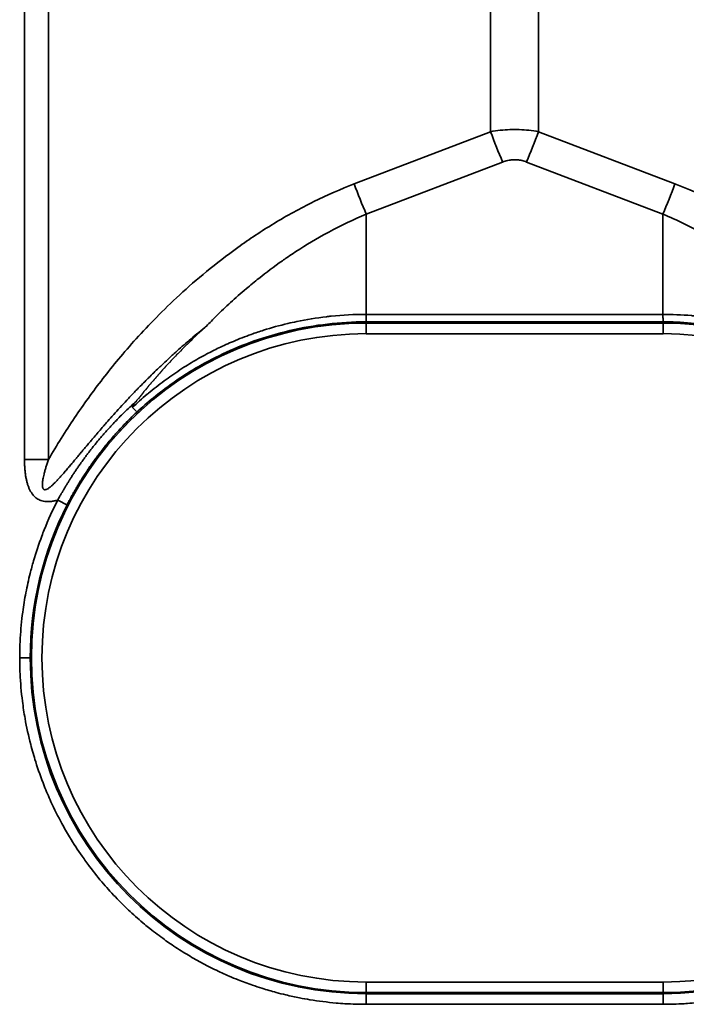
# Model space of a CAD drawing. Header units: millimetres. Extents: x -11430 to 11430, y -488 to 4365.
# Tile 69 of 95: x 1307 to 1338, y 2846 to 2893. Entities that reach past the tile are written whole.
import ezdxf

# ---------------------------------------------------------------- set-up
doc = ezdxf.new("R2010")
doc.units = ezdxf.units.MM
doc.header["$LTSCALE"] = 15
doc.layers.add('_Sichtbarkanten', color=7, linetype='Continuous', lineweight=25)
doc.layers.add('Sichtbar schmal (ISO)', color=7, linetype='Continuous', lineweight=35)

msp = doc.modelspace()

# ---------------------------------------------------------------- linework, layer by layer
at = {"layer": '_Sichtbarkanten'}
for points, knots in [([(1315.615, 2878.589), (1315.32, 2878.323), (1315.042, 2878.061), (1314.779, 2877.805), (1314.598, 2877.627), (1314.423, 2877.452), (1314.256, 2877.28), (1314.182, 2877.203), (1314.109, 2877.127), (1314.037, 2877.052), (1313.804, 2876.807), (1313.584, 2876.567), (1313.376, 2876.333), (1313.243, 2876.184), (1313.115, 2876.037), (1312.992, 2875.893), (1312.922, 2875.811), (1312.853, 2875.73), (1312.786, 2875.649), (1312.599, 2875.427), (1312.424, 2875.21), (1312.257, 2874.999)], [0, 0, 0, 0, 0.2, 0.2, 0.2, 0.338533, 0.338533, 0.338533, 0.4, 0.4, 0.4, 0.6, 0.6, 0.6, 0.727566, 0.727566, 0.727566, 0.8, 0.8, 0.8, 1, 1, 1, 1]), ([(1312.109, 2874.732), (1312.106, 2874.735), (1312.105, 2874.738), (1312.104, 2874.742), (1312.104, 2874.746), (1312.104, 2874.75), (1312.105, 2874.754), (1312.105, 2874.759), (1312.106, 2874.763), (1312.108, 2874.768), (1312.109, 2874.773), (1312.111, 2874.778), (1312.113, 2874.782), (1312.115, 2874.787), (1312.118, 2874.793), (1312.12, 2874.798), (1312.123, 2874.803), (1312.125, 2874.808), (1312.128, 2874.813), (1312.131, 2874.819), (1312.134, 2874.824), (1312.137, 2874.83), (1312.14, 2874.835), (1312.144, 2874.841), (1312.147, 2874.846), (1312.148, 2874.848), (1312.149, 2874.85), (1312.151, 2874.852), (1312.153, 2874.856), (1312.156, 2874.86), (1312.159, 2874.864), (1312.163, 2874.87), (1312.167, 2874.876), (1312.171, 2874.883), (1312.175, 2874.889), (1312.18, 2874.896), (1312.185, 2874.903), (1312.19, 2874.91), (1312.195, 2874.917), (1312.2, 2874.924), (1312.206, 2874.932), (1312.211, 2874.94), (1312.217, 2874.947), (1312.223, 2874.955), (1312.23, 2874.964), (1312.236, 2874.972), (1312.243, 2874.981), (1312.25, 2874.99), (1312.257, 2874.999)], [0, 0, 0, 0, 0.0666667, 0.0666667, 0.0666667, 0.1333333, 0.1333333, 0.1333333, 0.2, 0.2, 0.2, 0.2666667, 0.2666667, 0.2666667, 0.3333333, 0.3333333, 0.3333333, 0.4, 0.4, 0.4, 0.4666667, 0.4666667, 0.4666667, 0.5333333, 0.5333333, 0.5333333, 0.5531758, 0.5531758, 0.5531758, 0.6, 0.6, 0.6, 0.6666667, 0.6666667, 0.6666667, 0.7333333, 0.7333333, 0.7333333, 0.8, 0.8, 0.8, 0.8666667, 0.8666667, 0.8666667, 0.9333333, 0.9333333, 0.9333333, 1, 1, 1, 1]), ([(1312.109, 2874.732), (1312.139, 2874.7), (1312.167, 2874.67), (1312.219, 2874.617), (1312.241, 2874.593), (1312.279, 2874.554), (1312.294, 2874.538), (1312.32, 2874.513), (1312.321, 2874.513), (1312.321, 2874.513), (1312.321, 2874.513), (1312.321, 2874.513)], [-0.006939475, -0.006939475, -0.006939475, -0.006939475, -0.005431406, -0.005431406, -0.003903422, -0.003903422, -0.002349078, -0.002349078, 0, 0, 0.00032259, 0.00032259, 0.00032259, 0.00032259])]:
    msp.add_open_spline(points, degree=3, knots=knots, dxfattribs=at)
at = {"layer": 'Sichtbar schmal (ISO)'}
for p, q in [((1306.978, 3037.927), (1306.978, 2872.265)), ((1308.119, 3037.927), (1308.119, 2872.265)), ((1329.109, 2887.819), (1329.109, 3022.364)), ((1331.392, 2887.819), (1331.392, 3022.364)), ((1329.109, 2887.819), (1322.635, 2885.343)), ((1337.867, 2885.343), (1331.392, 2887.819)), ((1329.68, 2886.383), (1323.205, 2883.907)), ((1337.296, 2883.907), (1330.821, 2886.383)), ((1323.205, 2883.907), (1323.205, 2879.148)), ((1337.296, 2883.907), (1337.296, 2879.148)), ((1323.196, 2878.795), (1323.196, 2878.733)), ((1337.306, 2878.795), (1323.196, 2878.795)), ((1337.296, 2879.148), (1323.205, 2879.148)), ((1337.306, 2878.795), (1337.306, 2878.733)), ((1323.196, 2878.233), (1323.196, 2878.733)), ((1337.306, 2878.733), (1323.196, 2878.733)), ((1337.306, 2878.233), (1337.306, 2878.733)), ((1337.306, 2878.233), (1323.196, 2878.233)), ((1306.749, 2862.845), (1307.25, 2862.845)), ((1323.196, 2847.456), (1323.196, 2846.956)), ((1323.196, 2847.456), (1337.306, 2847.456)), ((1337.306, 2847.456), (1337.306, 2846.956)), ((1323.196, 2846.9), (1323.196, 2846.956)), ((1323.196, 2846.956), (1337.306, 2846.956)), ((1323.196, 2846.9), (1337.306, 2846.9)), ((1323.196, 2846.9), (1323.196, 2846.398)), ((1337.306, 2846.9), (1337.306, 2846.956)), ((1337.306, 2846.9), (1337.306, 2846.398)), ((1323.196, 2846.398), (1337.306, 2846.398))]:
    msp.add_line(p, q, dxfattribs=at)
for centre, radius, start, end in [((1323.196, 2862.845), 15.889, 90, 270), ((1337.306, 2862.845), 15.889, 270, 90), ((1323.196, 2862.845), 15.389, 90, 270), ((1337.306, 2862.845), 15.389, 270, 90), ((1323.196, 2862.846), 15.946, 180.0054, 270), ((1337.306, 2862.846), 15.946, 270, 359.9946)]:
    msp.add_arc(centre, radius, start, end, dxfattribs=at)
for centre, major_axis, ratio, start_param, end_param in [((1329.68, 2887.845), (1.785, -4.67), 0.108522, 4.67649, 4.988987), ((1330.821, 2887.845), (-1.785, -4.67), 0.108522, 1.294198, 1.606695), ((1323.205, 2885.369), (1.785, -4.67), 0.108522, 4.67649, 4.988987), ((1337.296, 2885.369), (-1.785, -4.67), 0.108522, 1.294199, 1.606695), ((1306.978, 2872.213), (-10, 0), 0.005236, 4.598022, 4.712389), ((1323.196, 2862.846), (-15.946, 0), 0.999985, 5.810317, 6.283285), ((1308.555, 2870.336), (0.445, -0.228), 0.00466, 4.714777, 6.265732)]:
    msp.add_ellipse(centre, major_axis=major_axis, ratio=ratio, start_param=start_param, end_param=end_param, dxfattribs=at)
for points, knots in [([(1331.392, 2887.819), (1331.236, 2887.848), (1331.081, 2887.872), (1330.928, 2887.889), (1330.776, 2887.906), (1330.625, 2887.917), (1330.475, 2887.923), (1330.325, 2887.928), (1330.176, 2887.928), (1330.026, 2887.923), (1329.876, 2887.917), (1329.725, 2887.906), (1329.572, 2887.889), (1329.42, 2887.871), (1329.265, 2887.848), (1329.109, 2887.819)], [0.000001, 0.000001, 0.000001, 0.000001, 0.2, 0.2, 0.2, 0.4, 0.4, 0.4, 0.6, 0.6, 0.6, 0.8, 0.8, 0.8, 1, 1, 1, 1]), ([(1330.821, 2886.383), (1330.749, 2886.41), (1330.677, 2886.433), (1330.606, 2886.449), (1330.6, 2886.451), (1330.595, 2886.452), (1330.589, 2886.453), (1330.524, 2886.468), (1330.46, 2886.478), (1330.396, 2886.484), (1330.385, 2886.485), (1330.374, 2886.486), (1330.363, 2886.487), (1330.3, 2886.492), (1330.238, 2886.493), (1330.175, 2886.49), (1330.163, 2886.489), (1330.151, 2886.488), (1330.138, 2886.487), (1330.071, 2886.482), (1330.005, 2886.473), (1329.937, 2886.459), (1329.929, 2886.457), (1329.92, 2886.455), (1329.912, 2886.453), (1329.835, 2886.436), (1329.758, 2886.413), (1329.68, 2886.383)], [0.0000019, 0.0000019, 0.0000019, 0.0000019, 0.1857224, 0.1857224, 0.1857224, 0.2, 0.2, 0.2, 0.3703593, 0.3703593, 0.3703593, 0.4, 0.4, 0.4, 0.5667831, 0.5667831, 0.5667831, 0.6, 0.6, 0.6, 0.7776074, 0.7776074, 0.7776074, 0.8, 0.8, 0.8, 1, 1, 1, 1]), ([(1352.382, 2872.265), (1352.145, 2872.673), (1351.625, 2873.53), (1350.697, 2874.915), (1349.577, 2876.415), (1348.242, 2877.999), (1346.727, 2879.571), (1345.108, 2881.029), (1343.419, 2882.343), (1341.615, 2883.535), (1339.736, 2884.562), (1338.491, 2885.104), (1337.867, 2885.343)], [0.0000004, 0.0000004, 0.0000004, 0.0000004, 0.1, 0.2, 0.3, 0.4, 0.5, 0.6, 0.7, 0.8, 0.9, 1, 1, 1, 1]), ([(1323.205, 2883.907), (1322.61, 2883.659), (1322.02, 2883.378), (1321.429, 2883.059), (1321.347, 2883.015), (1321.265, 2882.97), (1321.183, 2882.924), (1320.673, 2882.64), (1320.167, 2882.33), (1319.684, 2882.008), (1319.528, 2881.904), (1319.374, 2881.798), (1319.223, 2881.692), (1318.833, 2881.418), (1318.461, 2881.139), (1318.11, 2880.86), (1317.904, 2880.697), (1317.705, 2880.534), (1317.513, 2880.371), (1317.25, 2880.149), (1317, 2879.927), (1316.76, 2879.707), (1316.528, 2879.495), (1316.307, 2879.283), (1316.096, 2879.075), (1315.929, 2878.911), (1315.769, 2878.749), (1315.615, 2878.589)], [0, 0, 0, 0, 0.2, 0.2, 0.2, 0.2277031, 0.2277031, 0.2277031, 0.4, 0.4, 0.4, 0.4558505, 0.4558505, 0.4558505, 0.6, 0.6, 0.6, 0.6844664, 0.6844664, 0.6844664, 0.8, 0.8, 0.8, 0.9118197, 0.9118197, 0.9118197, 1, 1, 1, 1]), ([(1344.886, 2878.589), (1344.381, 2879.114), (1343.852, 2879.62), (1343.301, 2880.102), (1343.257, 2880.14), (1343.212, 2880.179), (1343.168, 2880.217), (1342.599, 2880.708), (1342.007, 2881.175), (1341.394, 2881.611), (1341.362, 2881.633), (1341.33, 2881.656), (1341.298, 2881.678), (1340.667, 2882.122), (1340.014, 2882.534), (1339.36, 2882.901), (1339.343, 2882.91), (1339.327, 2882.919), (1339.31, 2882.928), (1338.64, 2883.302), (1337.968, 2883.627), (1337.296, 2883.907)], [0, 0, 0, 0, 0.2313958, 0.2313958, 0.2313958, 0.25, 0.25, 0.25, 0.4876456, 0.4876456, 0.4876456, 0.5, 0.5, 0.5, 0.7438256, 0.7438256, 0.7438256, 0.75, 0.75, 0.75, 1, 1, 1, 1]), ([(1323.205, 2879.148), (1322.645, 2879.149), (1322.088, 2879.12), (1321.537, 2879.063), (1321.463, 2879.055), (1321.389, 2879.047), (1321.316, 2879.039), (1320.84, 2878.983), (1320.369, 2878.906), (1319.904, 2878.81), (1319.763, 2878.78), (1319.623, 2878.749), (1319.483, 2878.716), (1319.091, 2878.624), (1318.707, 2878.517), (1318.335, 2878.4), (1318.135, 2878.337), (1317.939, 2878.271), (1317.747, 2878.202), (1317.454, 2878.097), (1317.17, 2877.986), (1316.898, 2877.87), (1316.659, 2877.77), (1316.43, 2877.665), (1316.208, 2877.559), (1316.01, 2877.464), (1315.819, 2877.367), (1315.634, 2877.269), (1315.377, 2877.133), (1315.132, 2876.994), (1314.9, 2876.855), (1314.778, 2876.782), (1314.66, 2876.709), (1314.545, 2876.636), (1314.28, 2876.467), (1314.031, 2876.298), (1313.796, 2876.129), (1313.733, 2876.084), (1313.671, 2876.038), (1313.609, 2875.993), (1313.344, 2875.796), (1313.096, 2875.6), (1312.864, 2875.406), (1312.844, 2875.389), (1312.824, 2875.372), (1312.804, 2875.355), (1312.554, 2875.145), (1312.323, 2874.936), (1312.109, 2874.732)], [0, 0, 0, 0, 0.111111, 0.111111, 0.111111, 0.125973, 0.125973, 0.125973, 0.222222, 0.222222, 0.222222, 0.251469, 0.251469, 0.251469, 0.333333, 0.333333, 0.333333, 0.377315, 0.377315, 0.377315, 0.444444, 0.444444, 0.444444, 0.503086, 0.503086, 0.503086, 0.555556, 0.555556, 0.555556, 0.628652, 0.628652, 0.628652, 0.666667, 0.666667, 0.666667, 0.754282, 0.754282, 0.754282, 0.777778, 0.777778, 0.777778, 0.879967, 0.879967, 0.879967, 0.888889, 0.888889, 0.888889, 1, 1, 1, 1]), ([(1323.196, 2878.795), (1322.58, 2878.795), (1321.968, 2878.759), (1321.364, 2878.689), (1320.761, 2878.619), (1320.165, 2878.516), (1319.582, 2878.38), (1318.999, 2878.244), (1318.428, 2878.076), (1317.891, 2877.887), (1317.355, 2877.698), (1316.853, 2877.488), (1316.389, 2877.269), (1315.925, 2877.05), (1315.499, 2876.822), (1315.106, 2876.591), (1314.713, 2876.36), (1314.353, 2876.126), (1314.021, 2875.892), (1313.688, 2875.658), (1313.384, 2875.425), (1313.101, 2875.194), (1312.819, 2874.964), (1312.559, 2874.735), (1312.321, 2874.513)], [0, 0, 0, 0, 0.125, 0.125, 0.125, 0.25, 0.25, 0.25, 0.375, 0.375, 0.375, 0.5, 0.5, 0.5, 0.625, 0.625, 0.625, 0.75, 0.75, 0.75, 0.875, 0.875, 0.875, 1, 1, 1, 1]), ([(1323.205, 2879.148), (1323.204, 2879.098), (1323.204, 2879.051), (1323.203, 2879.008), (1323.202, 2878.965), (1323.201, 2878.927), (1323.2, 2878.895), (1323.199, 2878.864), (1323.199, 2878.839), (1323.198, 2878.822), (1323.197, 2878.805), (1323.196, 2878.795), (1323.196, 2878.795)], [0, 0, 0, 0, 0.25, 0.25, 0.25, 0.5, 0.5, 0.5, 0.75, 0.75, 0.75, 1, 1, 1, 1]), ([(1348.392, 2874.732), (1348.348, 2874.775), (1348.302, 2874.818), (1348.256, 2874.861), (1348.01, 2875.089), (1347.742, 2875.323), (1347.451, 2875.56), (1347.356, 2875.637), (1347.258, 2875.715), (1347.157, 2875.792), (1346.893, 2875.996), (1346.611, 2876.201), (1346.31, 2876.404), (1346.145, 2876.515), (1345.975, 2876.625), (1345.799, 2876.734), (1345.531, 2876.9), (1345.251, 2877.063), (1344.961, 2877.219), (1344.713, 2877.353), (1344.456, 2877.482), (1344.195, 2877.606), (1343.951, 2877.721), (1343.703, 2877.83), (1343.451, 2877.934), (1343.118, 2878.071), (1342.779, 2878.198), (1342.436, 2878.312), (1342.24, 2878.378), (1342.043, 2878.44), (1341.845, 2878.498), (1341.432, 2878.619), (1341.015, 2878.722), (1340.604, 2878.808), (1340.472, 2878.836), (1340.341, 2878.861), (1340.211, 2878.885), (1339.739, 2878.971), (1339.277, 2879.033), (1338.84, 2879.075), (1338.779, 2879.081), (1338.719, 2879.086), (1338.659, 2879.091), (1338.17, 2879.133), (1337.717, 2879.149), (1337.296, 2879.148)], [0, 0, 0, 0, 0.019765, 0.019765, 0.019765, 0.125, 0.125, 0.125, 0.159429, 0.159429, 0.159429, 0.25, 0.25, 0.25, 0.299466, 0.299466, 0.299466, 0.375, 0.375, 0.375, 0.43978, 0.43978, 0.43978, 0.5, 0.5, 0.5, 0.579557, 0.579557, 0.579557, 0.625, 0.625, 0.625, 0.719772, 0.719772, 0.719772, 0.75, 0.75, 0.75, 0.859675, 0.859675, 0.859675, 0.875, 0.875, 0.875, 1, 1, 1, 1]), ([(1337.296, 2879.148), (1337.297, 2879.098), (1337.298, 2879.051), (1337.298, 2879.008), (1337.299, 2878.965), (1337.3, 2878.927), (1337.301, 2878.895), (1337.302, 2878.864), (1337.302, 2878.839), (1337.303, 2878.822), (1337.304, 2878.805), (1337.305, 2878.795), (1337.306, 2878.795)], [0, 0, 0, 0, 0.25, 0.25, 0.25, 0.5, 0.5, 0.5, 0.75, 0.75, 0.75, 1, 1, 1, 1]), ([(1348.18, 2874.513), (1347.901, 2874.774), (1347.592, 2875.043), (1347.25, 2875.315), (1346.909, 2875.588), (1346.535, 2875.863), (1346.125, 2876.134), (1345.716, 2876.406), (1345.271, 2876.674), (1344.801, 2876.924), (1344.33, 2877.175), (1343.833, 2877.408), (1343.322, 2877.617), (1342.81, 2877.825), (1342.283, 2878.008), (1341.751, 2878.163), (1341.218, 2878.317), (1340.68, 2878.443), (1340.154, 2878.538), (1339.629, 2878.633), (1339.116, 2878.699), (1338.638, 2878.739), (1338.16, 2878.779), (1337.717, 2878.795), (1337.306, 2878.795)], [0, 0, 0, 0, 0.125, 0.125, 0.125, 0.25, 0.25, 0.25, 0.375, 0.375, 0.375, 0.5, 0.5, 0.5, 0.625, 0.625, 0.625, 0.75, 0.75, 0.75, 0.875, 0.875, 0.875, 1, 1, 1, 1]), ([(1308.119, 2872.265), (1308.096, 2872.198), (1308.074, 2872.134), (1308.054, 2872.072), (1308.034, 2872.011), (1308.015, 2871.952), (1307.998, 2871.895), (1307.981, 2871.839), (1307.965, 2871.784), (1307.95, 2871.732), (1307.949, 2871.729), (1307.948, 2871.725), (1307.947, 2871.722), (1307.934, 2871.673), (1307.922, 2871.627), (1307.911, 2871.582), (1307.91, 2871.578), (1307.909, 2871.573), (1307.908, 2871.569), (1307.897, 2871.526), (1307.887, 2871.485), (1307.879, 2871.445), (1307.878, 2871.44), (1307.877, 2871.435), (1307.876, 2871.431), (1307.868, 2871.393), (1307.861, 2871.356), (1307.854, 2871.321), (1307.854, 2871.316), (1307.853, 2871.311), (1307.852, 2871.306), (1307.846, 2871.273), (1307.841, 2871.241), (1307.838, 2871.211), (1307.837, 2871.205), (1307.836, 2871.2), (1307.836, 2871.194), (1307.832, 2871.166), (1307.83, 2871.138), (1307.828, 2871.113), (1307.828, 2871.107), (1307.828, 2871.102), (1307.828, 2871.096), (1307.826, 2871.072), (1307.826, 2871.049), (1307.827, 2871.028), (1307.827, 2871.023), (1307.827, 2871.018), (1307.828, 2871.013), (1307.829, 2870.993), (1307.831, 2870.975), (1307.833, 2870.958), (1307.834, 2870.953), (1307.835, 2870.949), (1307.836, 2870.945), (1307.839, 2870.929), (1307.843, 2870.916), (1307.847, 2870.904), (1307.849, 2870.9), (1307.85, 2870.896), (1307.852, 2870.893), (1307.856, 2870.882), (1307.862, 2870.873), (1307.868, 2870.865), (1307.87, 2870.862), (1307.872, 2870.859), (1307.874, 2870.856), (1307.881, 2870.849), (1307.888, 2870.844), (1307.895, 2870.839), (1307.898, 2870.837), (1307.902, 2870.835), (1307.905, 2870.834), (1307.913, 2870.83), (1307.922, 2870.828), (1307.931, 2870.826), (1307.936, 2870.826), (1307.94, 2870.826), (1307.945, 2870.826), (1307.955, 2870.825), (1307.967, 2870.827), (1307.979, 2870.829), (1307.985, 2870.83), (1307.991, 2870.832), (1307.997, 2870.834), (1308.01, 2870.838), (1308.024, 2870.843), (1308.039, 2870.85), (1308.046, 2870.854), (1308.055, 2870.858), (1308.063, 2870.862), (1308.078, 2870.87), (1308.094, 2870.88), (1308.11, 2870.891), (1308.12, 2870.897), (1308.13, 2870.904), (1308.14, 2870.911), (1308.157, 2870.923), (1308.174, 2870.936), (1308.192, 2870.95), (1308.204, 2870.96), (1308.216, 2870.97), (1308.228, 2870.98), (1308.246, 2870.995), (1308.265, 2871.011), (1308.284, 2871.029), (1308.298, 2871.041), (1308.312, 2871.054), (1308.326, 2871.067), (1308.345, 2871.086), (1308.365, 2871.105), (1308.385, 2871.125), (1308.401, 2871.14), (1308.417, 2871.156), (1308.434, 2871.173), (1308.454, 2871.193), (1308.474, 2871.214), (1308.495, 2871.236), (1308.513, 2871.255), (1308.531, 2871.274), (1308.549, 2871.293), (1308.57, 2871.315), (1308.591, 2871.338), (1308.613, 2871.362), (1308.633, 2871.383), (1308.653, 2871.406), (1308.674, 2871.429), (1308.695, 2871.452), (1308.717, 2871.477), (1308.739, 2871.502), (1308.761, 2871.527), (1308.784, 2871.553), (1308.807, 2871.579), (1308.829, 2871.604), (1308.852, 2871.63), (1308.875, 2871.656), (1308.9, 2871.686), (1308.926, 2871.716), (1308.952, 2871.746), (1308.975, 2871.773), (1308.998, 2871.8), (1309.022, 2871.828), (1309.05, 2871.861), (1309.08, 2871.896), (1309.109, 2871.931), (1309.133, 2871.959), (1309.157, 2871.987), (1309.182, 2872.017), (1309.214, 2872.055), (1309.247, 2872.094), (1309.281, 2872.135), (1309.306, 2872.164), (1309.331, 2872.194), (1309.356, 2872.224), (1309.393, 2872.268), (1309.43, 2872.313), (1309.469, 2872.359), (1309.494, 2872.389), (1309.52, 2872.42), (1309.546, 2872.452), (1309.588, 2872.501), (1309.63, 2872.552), (1309.674, 2872.605), (1309.701, 2872.636), (1309.727, 2872.668), (1309.754, 2872.701), (1309.801, 2872.757), (1309.85, 2872.815), (1309.9, 2872.874), (1309.927, 2872.907), (1309.955, 2872.939), (1309.983, 2872.973), (1310.036, 2873.036), (1310.091, 2873.102), (1310.149, 2873.169), (1310.177, 2873.202), (1310.205, 2873.236), (1310.234, 2873.27), (1310.295, 2873.342), (1310.358, 2873.416), (1310.423, 2873.492), (1310.452, 2873.525), (1310.481, 2873.56), (1310.511, 2873.594), (1310.581, 2873.675), (1310.653, 2873.758), (1310.727, 2873.844), (1310.757, 2873.878), (1310.787, 2873.912), (1310.817, 2873.947), (1310.896, 2874.037), (1310.978, 2874.129), (1311.062, 2874.225), (1311.092, 2874.258), (1311.123, 2874.293), (1311.153, 2874.327), (1311.243, 2874.427), (1311.335, 2874.529), (1311.431, 2874.634), (1311.461, 2874.668), (1311.491, 2874.701), (1311.522, 2874.735), (1311.623, 2874.845), (1311.728, 2874.958), (1311.837, 2875.075), (1311.867, 2875.107), (1311.897, 2875.14), (1311.928, 2875.172), (1312.043, 2875.294), (1312.162, 2875.419), (1312.287, 2875.549), (1312.317, 2875.58), (1312.348, 2875.611), (1312.379, 2875.643), (1312.51, 2875.778), (1312.647, 2875.917), (1312.791, 2876.06), (1312.821, 2876.09), (1312.851, 2876.12), (1312.882, 2876.151), (1313.032, 2876.3), (1313.19, 2876.454), (1313.357, 2876.613), (1313.386, 2876.641), (1313.416, 2876.669), (1313.446, 2876.698), (1313.62, 2876.863), (1313.803, 2877.033), (1313.996, 2877.209), (1314.024, 2877.234), (1314.053, 2877.26), (1314.082, 2877.286), (1314.283, 2877.468), (1314.495, 2877.655), (1314.72, 2877.848), (1314.746, 2877.871), (1314.773, 2877.894), (1314.8, 2877.917), (1315.034, 2878.116), (1315.282, 2878.321), (1315.543, 2878.532), (1315.567, 2878.551), (1315.591, 2878.57), (1315.615, 2878.589)], [0, 0, 0, 0, 0.02381, 0.02381, 0.02381, 0.047619, 0.047619, 0.047619, 0.071429, 0.071429, 0.071429, 0.073026, 0.073026, 0.073026, 0.095238, 0.095238, 0.095238, 0.097369, 0.097369, 0.097369, 0.119048, 0.119048, 0.119048, 0.121712, 0.121712, 0.121712, 0.142857, 0.142857, 0.142857, 0.146054, 0.146054, 0.146054, 0.166667, 0.166667, 0.166667, 0.170394, 0.170394, 0.170394, 0.190476, 0.190476, 0.190476, 0.194733, 0.194733, 0.194733, 0.214286, 0.214286, 0.214286, 0.219075, 0.219075, 0.219075, 0.238095, 0.238095, 0.238095, 0.243427, 0.243427, 0.243427, 0.261905, 0.261905, 0.261905, 0.267789, 0.267789, 0.267789, 0.285714, 0.285714, 0.285714, 0.292142, 0.292142, 0.292142, 0.309524, 0.309524, 0.309524, 0.316467, 0.316467, 0.316467, 0.333333, 0.333333, 0.333333, 0.340779, 0.340779, 0.340779, 0.357143, 0.357143, 0.357143, 0.365117, 0.365117, 0.365117, 0.380952, 0.380952, 0.380952, 0.389478, 0.389478, 0.389478, 0.404762, 0.404762, 0.404762, 0.413816, 0.413816, 0.413816, 0.428571, 0.428571, 0.428571, 0.438147, 0.438147, 0.438147, 0.452381, 0.452381, 0.452381, 0.462492, 0.462492, 0.462492, 0.47619, 0.47619, 0.47619, 0.486842, 0.486842, 0.486842, 0.5, 0.5, 0.5, 0.511187, 0.511187, 0.511187, 0.52381, 0.52381, 0.52381, 0.535523, 0.535523, 0.535523, 0.547619, 0.547619, 0.547619, 0.559863, 0.559863, 0.559863, 0.571429, 0.571429, 0.571429, 0.584205, 0.584205, 0.584205, 0.595238, 0.595238, 0.595238, 0.608546, 0.608546, 0.608546, 0.619048, 0.619048, 0.619048, 0.632889, 0.632889, 0.632889, 0.642857, 0.642857, 0.642857, 0.657231, 0.657231, 0.657231, 0.666667, 0.666667, 0.666667, 0.681572, 0.681572, 0.681572, 0.690476, 0.690476, 0.690476, 0.705913, 0.705913, 0.705913, 0.714286, 0.714286, 0.714286, 0.730254, 0.730254, 0.730254, 0.738095, 0.738095, 0.738095, 0.754595, 0.754595, 0.754595, 0.761905, 0.761905, 0.761905, 0.77894, 0.77894, 0.77894, 0.785714, 0.785714, 0.785714, 0.803285, 0.803285, 0.803285, 0.809524, 0.809524, 0.809524, 0.827623, 0.827623, 0.827623, 0.833333, 0.833333, 0.833333, 0.851962, 0.851962, 0.851962, 0.857143, 0.857143, 0.857143, 0.876304, 0.876304, 0.876304, 0.880952, 0.880952, 0.880952, 0.900646, 0.900646, 0.900646, 0.904762, 0.904762, 0.904762, 0.924989, 0.924989, 0.924989, 0.928571, 0.928571, 0.928571, 0.94933, 0.94933, 0.94933, 0.952381, 0.952381, 0.952381, 0.973676, 0.973676, 0.973676, 0.97619, 0.97619, 0.97619, 0.998005, 0.998005, 0.998005, 1, 1, 1, 1]), ([(1312.257, 2874.999), (1312.212, 2874.959), (1312.168, 2874.919), (1312.124, 2874.88), (1312.026, 2874.791), (1311.932, 2874.703), (1311.841, 2874.617), (1311.796, 2874.574), (1311.752, 2874.532), (1311.709, 2874.49), (1311.626, 2874.409), (1311.546, 2874.33), (1311.469, 2874.253), (1311.425, 2874.208), (1311.381, 2874.163), (1311.339, 2874.119), (1311.269, 2874.047), (1311.202, 2873.977), (1311.137, 2873.907), (1311.093, 2873.861), (1311.05, 2873.814), (1311.009, 2873.769), (1310.95, 2873.705), (1310.893, 2873.642), (1310.838, 2873.58), (1310.796, 2873.532), (1310.754, 2873.485), (1310.713, 2873.438), (1310.664, 2873.382), (1310.616, 2873.326), (1310.57, 2873.271), (1310.529, 2873.222), (1310.488, 2873.174), (1310.449, 2873.127), (1310.408, 2873.077), (1310.368, 2873.028), (1310.329, 2872.98), (1310.288, 2872.93), (1310.249, 2872.882), (1310.211, 2872.834), (1310.177, 2872.79), (1310.143, 2872.748), (1310.111, 2872.705), (1310.072, 2872.656), (1310.034, 2872.607), (1309.997, 2872.558), (1309.969, 2872.521), (1309.941, 2872.484), (1309.914, 2872.447), (1309.876, 2872.397), (1309.84, 2872.348), (1309.805, 2872.3), (1309.781, 2872.268), (1309.758, 2872.236), (1309.735, 2872.205), (1309.7, 2872.155), (1309.665, 2872.107), (1309.631, 2872.059), (1309.612, 2872.031), (1309.593, 2872.004), (1309.574, 2871.978), (1309.54, 2871.928), (1309.506, 2871.88), (1309.474, 2871.833), (1309.458, 2871.81), (1309.443, 2871.787), (1309.428, 2871.765), (1309.395, 2871.716), (1309.363, 2871.669), (1309.332, 2871.623), (1309.32, 2871.604), (1309.307, 2871.585), (1309.295, 2871.566), (1309.264, 2871.518), (1309.233, 2871.472), (1309.204, 2871.427), (1309.194, 2871.411), (1309.184, 2871.396), (1309.175, 2871.381), (1309.145, 2871.334), (1309.116, 2871.289), (1309.088, 2871.244), (1309.081, 2871.232), (1309.073, 2871.22), (1309.065, 2871.208), (1309.037, 2871.162), (1309.01, 2871.118), (1308.984, 2871.076), (1308.978, 2871.066), (1308.972, 2871.057), (1308.966, 2871.047), (1308.94, 2871.003), (1308.914, 2870.961), (1308.889, 2870.92), (1308.885, 2870.913), (1308.881, 2870.906), (1308.877, 2870.899), (1308.852, 2870.857), (1308.828, 2870.816), (1308.805, 2870.777), (1308.802, 2870.772), (1308.799, 2870.767), (1308.796, 2870.762), (1308.772, 2870.721), (1308.749, 2870.682), (1308.726, 2870.641), (1308.724, 2870.637), (1308.722, 2870.634), (1308.72, 2870.631), (1308.695, 2870.587), (1308.669, 2870.541), (1308.642, 2870.492), (1308.614, 2870.443), (1308.585, 2870.39), (1308.555, 2870.334)], [0.0000001, 0.0000001, 0.0000001, 0.0000001, 0.0153727, 0.0153727, 0.0153727, 0.05, 0.05, 0.05, 0.0671697, 0.0671697, 0.0671697, 0.1, 0.1, 0.1, 0.1189998, 0.1189998, 0.1189998, 0.15, 0.15, 0.15, 0.1708202, 0.1708202, 0.1708202, 0.2, 0.2, 0.2, 0.2226434, 0.2226434, 0.2226434, 0.25, 0.25, 0.25, 0.2744658, 0.2744658, 0.2744658, 0.3, 0.3, 0.3, 0.3262884, 0.3262884, 0.3262884, 0.35, 0.35, 0.35, 0.3781114, 0.3781114, 0.3781114, 0.4, 0.4, 0.4, 0.4299346, 0.4299346, 0.4299346, 0.45, 0.45, 0.45, 0.481758, 0.481758, 0.481758, 0.5, 0.5, 0.5, 0.5335818, 0.5335818, 0.5335818, 0.55, 0.55, 0.55, 0.5854048, 0.5854048, 0.5854048, 0.6, 0.6, 0.6, 0.6372271, 0.6372271, 0.6372271, 0.65, 0.65, 0.65, 0.6890546, 0.6890546, 0.6890546, 0.7, 0.7, 0.7, 0.7408756, 0.7408756, 0.7408756, 0.75, 0.75, 0.75, 0.7927123, 0.7927123, 0.7927123, 0.8, 0.8, 0.8, 0.8444875, 0.8444875, 0.8444875, 0.85, 0.85, 0.85, 0.8962935, 0.8962935, 0.8962935, 0.9, 0.9, 0.9, 0.95, 0.95, 0.95, 1, 1, 1, 1]), ([(1312.321, 2874.513), (1312.211, 2874.411), (1312.106, 2874.31), (1312.006, 2874.212), (1311.982, 2874.187), (1311.957, 2874.163), (1311.933, 2874.139), (1311.834, 2874.04), (1311.74, 2873.943), (1311.65, 2873.849), (1311.629, 2873.827), (1311.609, 2873.805), (1311.589, 2873.784), (1311.499, 2873.689), (1311.414, 2873.596), (1311.332, 2873.505), (1311.315, 2873.486), (1311.298, 2873.467), (1311.281, 2873.447), (1311.2, 2873.356), (1311.123, 2873.267), (1311.049, 2873.18), (1311.034, 2873.163), (1311.02, 2873.146), (1311.006, 2873.129), (1310.932, 2873.042), (1310.862, 2872.957), (1310.795, 2872.874), (1310.783, 2872.859), (1310.771, 2872.845), (1310.759, 2872.83), (1310.693, 2872.746), (1310.629, 2872.665), (1310.568, 2872.586), (1310.558, 2872.573), (1310.548, 2872.56), (1310.538, 2872.547), (1310.477, 2872.468), (1310.42, 2872.391), (1310.364, 2872.316), (1310.356, 2872.304), (1310.348, 2872.293), (1310.339, 2872.282), (1310.284, 2872.206), (1310.231, 2872.133), (1310.181, 2872.062), (1310.174, 2872.052), (1310.167, 2872.042), (1310.16, 2872.033), (1310.11, 2871.961), (1310.062, 2871.891), (1310.016, 2871.824), (1310.01, 2871.815), (1310.005, 2871.807), (1309.999, 2871.799), (1309.953, 2871.731), (1309.909, 2871.665), (1309.867, 2871.601), (1309.862, 2871.594), (1309.858, 2871.587), (1309.853, 2871.58), (1309.811, 2871.516), (1309.771, 2871.453), (1309.733, 2871.393), (1309.729, 2871.387), (1309.726, 2871.381), (1309.722, 2871.376), (1309.684, 2871.315), (1309.647, 2871.256), (1309.612, 2871.199), (1309.609, 2871.194), (1309.606, 2871.19), (1309.603, 2871.185), (1309.568, 2871.127), (1309.535, 2871.072), (1309.503, 2871.018), (1309.5, 2871.015), (1309.498, 2871.011), (1309.496, 2871.007), (1309.464, 2870.953), (1309.433, 2870.901), (1309.404, 2870.851), (1309.402, 2870.848), (1309.401, 2870.845), (1309.399, 2870.842), (1309.368, 2870.789), (1309.339, 2870.738), (1309.312, 2870.689), (1309.284, 2870.64), (1309.258, 2870.594), (1309.233, 2870.549), (1309.208, 2870.503), (1309.184, 2870.459), (1309.16, 2870.414), (1309.135, 2870.369), (1309.111, 2870.322), (1309.084, 2870.271), (1309.057, 2870.221), (1309.029, 2870.166), (1309, 2870.109)], [0.0000003, 0.0000003, 0.0000003, 0.0000003, 0.0422644, 0.0422644, 0.0422644, 0.0526316, 0.0526316, 0.0526316, 0.09546, 0.09546, 0.09546, 0.1052632, 0.1052632, 0.1052632, 0.1486715, 0.1486715, 0.1486715, 0.1578947, 0.1578947, 0.1578947, 0.2018786, 0.2018786, 0.2018786, 0.2105263, 0.2105263, 0.2105263, 0.2550869, 0.2550869, 0.2550869, 0.2631579, 0.2631579, 0.2631579, 0.308295, 0.308295, 0.308295, 0.3157895, 0.3157895, 0.3157895, 0.3615032, 0.3615032, 0.3615032, 0.3684211, 0.3684211, 0.3684211, 0.4147114, 0.4147114, 0.4147114, 0.4210526, 0.4210526, 0.4210526, 0.4679196, 0.4679196, 0.4679196, 0.4736842, 0.4736842, 0.4736842, 0.5211277, 0.5211277, 0.5211277, 0.5263158, 0.5263158, 0.5263158, 0.5743352, 0.5743352, 0.5743352, 0.5789474, 0.5789474, 0.5789474, 0.6275439, 0.6275439, 0.6275439, 0.6315789, 0.6315789, 0.6315789, 0.6807516, 0.6807516, 0.6807516, 0.6842105, 0.6842105, 0.6842105, 0.7339613, 0.7339613, 0.7339613, 0.7368421, 0.7368421, 0.7368421, 0.7894737, 0.7894737, 0.7894737, 0.8421053, 0.8421053, 0.8421053, 0.8947368, 0.8947368, 0.8947368, 0.9473684, 0.9473684, 0.9473684, 1, 1, 1, 1]), ([(1308.555, 2870.334), (1308.318, 2869.871), (1308.104, 2869.399), (1307.913, 2868.917), (1307.874, 2868.821), (1307.836, 2868.723), (1307.8, 2868.625), (1307.654, 2868.238), (1307.523, 2867.845), (1307.407, 2867.448), (1307.349, 2867.249), (1307.295, 2867.049), (1307.245, 2866.848), (1307.169, 2866.546), (1307.102, 2866.242), (1307.043, 2865.936), (1306.985, 2865.631), (1306.935, 2865.325), (1306.894, 2865.017), (1306.867, 2864.811), (1306.843, 2864.604), (1306.823, 2864.398), (1306.784, 2863.986), (1306.761, 2863.573), (1306.753, 2863.159), (1306.751, 2863.054), (1306.75, 2862.95), (1306.75, 2862.845)], [0, 0, 0, 0, 0.2, 0.2, 0.2, 0.240279, 0.240279, 0.240279, 0.4, 0.4, 0.4, 0.479971, 0.479971, 0.479971, 0.6, 0.6, 0.6, 0.719757, 0.719757, 0.719757, 0.8, 0.8, 0.8, 0.959623, 0.959623, 0.959623, 1, 1, 1, 1]), ([(1306.75, 2862.845), (1306.75, 2862.593), (1306.755, 2862.342), (1306.767, 2862.091), (1306.787, 2861.654), (1306.824, 2861.218), (1306.88, 2860.781), (1306.914, 2860.509), (1306.955, 2860.237), (1307.004, 2859.965), (1307.077, 2859.552), (1307.167, 2859.14), (1307.272, 2858.733), (1307.343, 2858.456), (1307.422, 2858.181), (1307.508, 2857.909), (1307.629, 2857.521), (1307.765, 2857.141), (1307.912, 2856.77), (1308.014, 2856.514), (1308.122, 2856.262), (1308.234, 2856.016), (1308.397, 2855.658), (1308.57, 2855.313), (1308.751, 2854.981), (1308.869, 2854.764), (1308.99, 2854.553), (1309.114, 2854.348), (1309.309, 2854.024), (1309.511, 2853.715), (1309.715, 2853.423), (1309.833, 2853.255), (1309.951, 2853.092), (1310.07, 2852.935), (1310.288, 2852.645), (1310.509, 2852.374), (1310.727, 2852.119), (1310.831, 2851.999), (1310.934, 2851.882), (1311.037, 2851.77), (1311.268, 2851.516), (1311.497, 2851.28), (1311.722, 2851.061), (1311.812, 2850.974), (1311.9, 2850.89), (1311.989, 2850.807), (1312.222, 2850.59), (1312.452, 2850.389), (1312.681, 2850.198), (1312.765, 2850.128), (1312.85, 2850.059), (1312.935, 2849.991), (1313.165, 2849.808), (1313.395, 2849.634), (1313.627, 2849.468), (1313.719, 2849.402), (1313.812, 2849.337), (1313.905, 2849.273), (1314.132, 2849.118), (1314.363, 2848.968), (1314.598, 2848.824), (1314.707, 2848.757), (1314.817, 2848.692), (1314.928, 2848.627), (1315.156, 2848.495), (1315.388, 2848.367), (1315.624, 2848.244), (1315.75, 2848.179), (1315.877, 2848.115), (1316.004, 2848.053), (1316.233, 2847.942), (1316.465, 2847.836), (1316.699, 2847.735), (1316.838, 2847.675), (1316.978, 2847.617), (1317.119, 2847.561), (1317.346, 2847.471), (1317.575, 2847.386), (1317.805, 2847.306), (1317.955, 2847.254), (1318.105, 2847.204), (1318.256, 2847.157), (1318.479, 2847.087), (1318.703, 2847.022), (1318.926, 2846.961), (1319.08, 2846.92), (1319.233, 2846.881), (1319.387, 2846.845), (1319.607, 2846.792), (1319.826, 2846.745), (1320.044, 2846.702), (1320.208, 2846.671), (1320.371, 2846.641), (1320.533, 2846.615), (1320.737, 2846.581), (1320.939, 2846.552), (1321.14, 2846.527), (1321.354, 2846.5), (1321.566, 2846.477), (1321.775, 2846.459), (1321.917, 2846.447), (1322.058, 2846.437), (1322.196, 2846.428), (1322.54, 2846.407), (1322.872, 2846.398), (1323.196, 2846.398)], [0, 0, 0, 0, 0.020266, 0.020266, 0.020266, 0.055556, 0.055556, 0.055556, 0.077574, 0.077574, 0.077574, 0.111111, 0.111111, 0.111111, 0.133998, 0.133998, 0.133998, 0.166667, 0.166667, 0.166667, 0.189326, 0.189326, 0.189326, 0.222222, 0.222222, 0.222222, 0.24374, 0.24374, 0.24374, 0.277778, 0.277778, 0.277778, 0.297321, 0.297321, 0.297321, 0.333333, 0.333333, 0.333333, 0.350404, 0.350404, 0.350404, 0.388889, 0.388889, 0.388889, 0.404131, 0.404131, 0.404131, 0.444444, 0.444444, 0.444444, 0.459368, 0.459368, 0.459368, 0.5, 0.5, 0.5, 0.516169, 0.516169, 0.516169, 0.555556, 0.555556, 0.555556, 0.573759, 0.573759, 0.573759, 0.611111, 0.611111, 0.611111, 0.631024, 0.631024, 0.631024, 0.666667, 0.666667, 0.666667, 0.687908, 0.687908, 0.687908, 0.722222, 0.722222, 0.722222, 0.744586, 0.744586, 0.744586, 0.777778, 0.777778, 0.777778, 0.80058, 0.80058, 0.80058, 0.833333, 0.833333, 0.833333, 0.857915, 0.857915, 0.857915, 0.888889, 0.888889, 0.888889, 0.92198, 0.92198, 0.92198, 0.944444, 0.944444, 0.944444, 1, 1, 1, 1]), ([(1337.306, 2846.398), (1337.63, 2846.398), (1337.963, 2846.407), (1338.307, 2846.428), (1338.36, 2846.431), (1338.413, 2846.435), (1338.466, 2846.439), (1338.76, 2846.459), (1339.06, 2846.489), (1339.365, 2846.527), (1339.45, 2846.538), (1339.535, 2846.549), (1339.621, 2846.561), (1339.898, 2846.601), (1340.179, 2846.648), (1340.461, 2846.703), (1340.579, 2846.726), (1340.697, 2846.751), (1340.816, 2846.777), (1341.069, 2846.832), (1341.324, 2846.894), (1341.578, 2846.962), (1341.725, 2847.002), (1341.872, 2847.044), (1342.018, 2847.087), (1342.246, 2847.155), (1342.472, 2847.229), (1342.698, 2847.307), (1342.869, 2847.366), (1343.04, 2847.429), (1343.21, 2847.494), (1343.409, 2847.571), (1343.607, 2847.651), (1343.803, 2847.735), (1343.993, 2847.817), (1344.182, 2847.903), (1344.369, 2847.992), (1344.539, 2848.073), (1344.708, 2848.157), (1344.875, 2848.243), (1345.079, 2848.349), (1345.279, 2848.458), (1345.477, 2848.571), (1345.619, 2848.653), (1345.76, 2848.736), (1345.899, 2848.821), (1346.115, 2848.954), (1346.327, 2849.09), (1346.536, 2849.232), (1346.647, 2849.308), (1346.758, 2849.385), (1346.869, 2849.464), (1347.107, 2849.635), (1347.344, 2849.813), (1347.582, 2850.003), (1347.659, 2850.066), (1347.737, 2850.129), (1347.815, 2850.194), (1348.094, 2850.425), (1348.374, 2850.673), (1348.66, 2850.946), (1348.698, 2850.983), (1348.737, 2851.021), (1348.776, 2851.059), (1349.103, 2851.376), (1349.437, 2851.728), (1349.775, 2852.121), (1349.779, 2852.125), (1349.782, 2852.129), (1349.785, 2852.133), (1350.12, 2852.523), (1350.459, 2852.955), (1350.79, 2853.429), (1350.833, 2853.491), (1350.876, 2853.553), (1350.919, 2853.616), (1351.208, 2854.043), (1351.49, 2854.502), (1351.755, 2854.99), (1351.826, 2855.121), (1351.896, 2855.253), (1351.964, 2855.388), (1352.19, 2855.832), (1352.402, 2856.298), (1352.593, 2856.781), (1352.672, 2856.98), (1352.748, 2857.182), (1352.819, 2857.386), (1352.975, 2857.828), (1353.113, 2858.282), (1353.232, 2858.743), (1353.298, 2858.999), (1353.358, 2859.256), (1353.411, 2859.515), (1353.498, 2859.937), (1353.569, 2860.362), (1353.622, 2860.786), (1353.66, 2861.089), (1353.69, 2861.391), (1353.711, 2861.693), (1353.738, 2862.076), (1353.751, 2862.46), (1353.751, 2862.845)], [0, 0, 0, 0, 0.055556, 0.055556, 0.055556, 0.064113, 0.064113, 0.064113, 0.111111, 0.111111, 0.111111, 0.124248, 0.124248, 0.124248, 0.166667, 0.166667, 0.166667, 0.184368, 0.184368, 0.184368, 0.222222, 0.222222, 0.222222, 0.244025, 0.244025, 0.244025, 0.277778, 0.277778, 0.277778, 0.303377, 0.303377, 0.303377, 0.333333, 0.333333, 0.333333, 0.36238, 0.36238, 0.36238, 0.388889, 0.388889, 0.388889, 0.421156, 0.421156, 0.421156, 0.444444, 0.444444, 0.444444, 0.480668, 0.480668, 0.480668, 0.5, 0.5, 0.5, 0.541836, 0.541836, 0.541836, 0.555556, 0.555556, 0.555556, 0.604466, 0.604466, 0.604466, 0.611111, 0.611111, 0.611111, 0.666667, 0.666667, 0.666667, 0.667217, 0.667217, 0.667217, 0.722222, 0.722222, 0.722222, 0.729378, 0.729378, 0.729378, 0.777778, 0.777778, 0.777778, 0.790682, 0.790682, 0.790682, 0.833333, 0.833333, 0.833333, 0.850872, 0.850872, 0.850872, 0.888889, 0.888889, 0.888889, 0.910026, 0.910026, 0.910026, 0.944444, 0.944444, 0.944444, 0.968938, 0.968938, 0.968938, 1, 1, 1, 1])]:
    msp.add_open_spline(points, degree=3, knots=knots, dxfattribs=at)
for points in [[(1322.635, 2885.343), (1321.992, 2885.098), (1320.724, 2884.544), (1318.798, 2883.482), (1317.075, 2882.332), (1315.591, 2881.183), (1314.319, 2880.069), (1313.219, 2879), (1312.266, 2877.985), (1311.433, 2877.023), (1310.691, 2876.098), (1310.005, 2875.182), (1309.349, 2874.242), (1308.715, 2873.265), (1308.315, 2872.601), (1308.119, 2872.265)], [(1306.978, 2872.265), (1306.978, 2872.187), (1306.981, 2872.035), (1306.992, 2871.824), (1307.012, 2871.626), (1307.039, 2871.442), (1307.073, 2871.272), (1307.114, 2871.115), (1307.163, 2870.97), (1307.219, 2870.837), (1307.284, 2870.716), (1307.356, 2870.61), (1307.434, 2870.519), (1307.517, 2870.443), (1307.604, 2870.382), (1307.699, 2870.332), (1307.809, 2870.292), (1307.936, 2870.266), (1308.077, 2870.256), (1308.227, 2870.264), (1308.386, 2870.29), (1308.498, 2870.317), (1308.555, 2870.334)]]:
    msp.add_open_spline(points, degree=3, dxfattribs=at)

doc.saveas('drawing.dxf')
